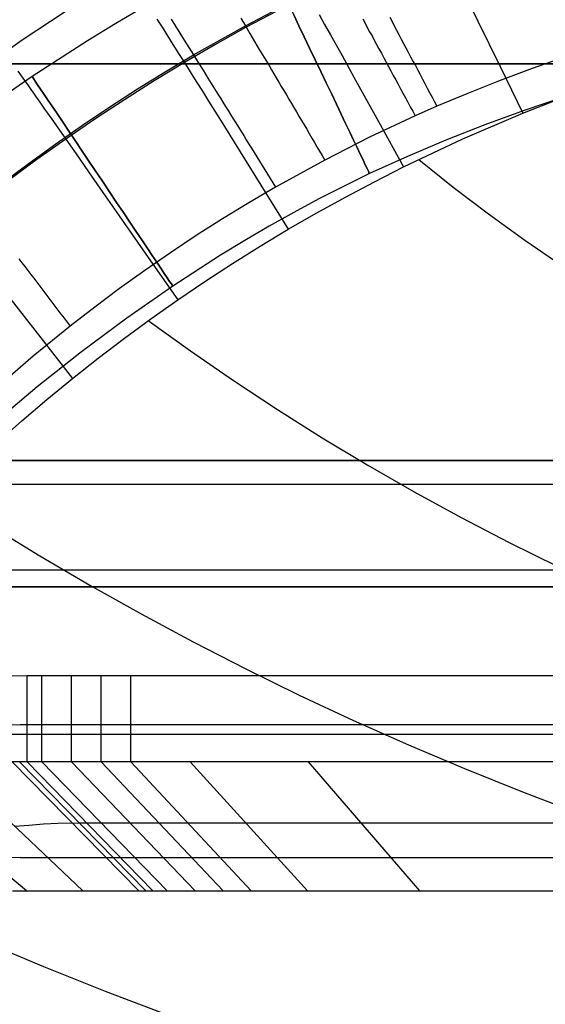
# Model space of a CAD drawing. Extents: x 35624 to 36541, y 4015 to 4839.
# Tile 58 of 150: x 35870 to 35933, y 4566 to 4683. Entities that reach past the tile are written whole.
import ezdxf

# ---------------------------------------------------------------- set-up
doc = ezdxf.new("R2010")
doc.units = 0
for name, color, linetype in [('FUSTO_INTERNO', 200, 'CONTINUOUS'), ('GAMBE', 96, 'CONTINUOUS'), ('IGES_LEVEL_1', 4, 'CONTINUOUS'), ('IGES_LEVEL_3', 87, 'CONTINUOUS')]:
    doc.layers.add(name, color=color, linetype=linetype)

msp = doc.modelspace()

# ---------------------------------------------------------------- linework, layer by layer
at = {"layer": 'FUSTO_INTERNO'}
for p, q in [((35859.58, 4630.74, -193.15), (36305.38, 4630.74, -193.15)), ((35859.58, 4630.74, -193.15), (36305.38, 4630.74, -193.15)), ((35859.58, 4630.74, -168.15), (36305.38, 4630.74, -168.15)), ((36305.38, 4630.74, -180.65), (35859.58, 4630.74, -180.65)), ((36305.38, 4617.74, -160.15), (35859.58, 4617.74, -160.15)), ((36305.38, 4617.74, -185.15), (35859.58, 4617.74, -185.15)), ((35859.58, 4615.74, -193.15), (36305.38, 4615.74, -193.15)), ((36305.38, 4615.74, -168.15), (35859.58, 4615.74, -168.15)), ((35859.58, 4615.74, -180.65), (36305.38, 4615.74, -180.65)), ((36305.38, 4615.74, -193.15), (35859.58, 4615.74, -193.15))]:
    msp.add_line(p, q, dxfattribs=at)
at = {"layer": 'GAMBE'}
for p, q in [((35885.23, 4684.66, -380.01), (35881.85, 4682.68, -380.01)), ((35881.85, 4682.68, -380.01), (35878.51, 4680.64, -380.01)), ((35878.51, 4680.64, -380.01), (35871.92, 4676.39, -380.01)), ((35871.92, 4676.39, -380.01), (35865.6, 4672.02, -380.01)), ((35935.18, 4673.96, -380.01), (35930.41, 4672.36, -380.01)), ((35930.41, 4672.36, -380.01), (35925.7, 4670.65, -380.01)), ((35925.7, 4670.65, -380.01), (35921.07, 4668.83, -380.01)), ((35921.07, 4668.83, -380.01), (35916.51, 4666.9, -380.01)), ((35916.51, 4666.9, -380.01), (35912.02, 4664.85, -380.01)), ((35912.02, 4664.85, -380.01), (35908.99, 4663.38, -380.01)), ((35908.99, 4663.38, -380.01), (35905.99, 4661.84, -380.01)), ((35905.99, 4661.84, -380.01), (35903.03, 4660.25, -380.01)), ((35903.03, 4660.25, -380.01), (35900.1, 4658.6, -380.01)), ((35900.1, 4658.6, -380.01), (35897.19, 4656.9, -380.01)), ((35897.19, 4656.9, -380.01), (35894.32, 4655.15, -380.01)), ((35894.32, 4655.15, -380.01), (35888.64, 4651.48, -380.01)), ((35888.64, 4651.48, -380.01), (35883.16, 4647.68, -380.01)), ((35883.16, 4647.68, -380.01), (35877.78, 4643.69, -380.01)), ((35877.78, 4643.69, -380.01), (35872.52, 4639.52, -380.01)), ((35872.52, 4639.52, -380.01), (35867.39, 4635.16, -380.01))]:
    msp.add_line(p, q, dxfattribs=at)
at = {"layer": 'GAMBE', "extrusion": (0.902361, 0.430982, -2.07259e-07)}
msp.add_circle((-11253.05, -380, 34416.06), 15, dxfattribs=at)
at = {"layer": 'GAMBE', "extrusion": (0.830336, 0.557263, -2.09837e-07)}
msp.add_circle((-16122.11, -380, 32391.73), 15, dxfattribs=at)
at = {"layer": 'IGES_LEVEL_1'}
for p, q in [((35897.26, 4682.42, -313.44), (35902.88, 4685.34, -313.44)), ((35923.6, 4685.6, -110.12), (35924.89, 4682.98, -108.64)), ((35870.75, 4680.76, -297.2), (35877.48, 4685.2, -297.2)), ((35900.99, 4684.16, -114.94), (35897.29, 4682.2, -114.94)), ((35886.74, 4683.21, -119.88), (35887.05, 4682.73, -119.33)), ((35888.44, 4683.19, -309.29), (35888.95, 4682.38, -310.19)), ((35896.72, 4683.31, -312.68), (35897.26, 4682.42, -313.44)), ((35906.02, 4683.75, -113.24), (35906.68, 4682.56, -112.42)), ((35911.21, 4683.24, -316.62), (35911.48, 4682.74, -316.89)), ((35914.42, 4683.43, -317.14), (35914.69, 4682.92, -317.38)), ((35914.69, 4682.92, -317.38), (35914.96, 4682.4, -317.61)), ((35924.89, 4682.98, -108.64), (35927.53, 4677.58, -105.78)), ((35887.05, 4682.73, -119.33), (35887.36, 4682.24, -118.8)), ((35887.36, 4682.24, -118.8), (35887.68, 4681.74, -118.28)), ((35887.68, 4681.74, -118.28), (35888, 4681.23, -117.77)), ((35888.95, 4682.38, -310.19), (35889.47, 4681.56, -311.06)), ((35891.1, 4678.95, -313.44), (35897.26, 4682.42, -313.44)), ((35897.29, 4682.2, -114.94), (35893.63, 4680.16, -114.94)), ((35897.26, 4682.42, -313.44), (35897.81, 4681.5, -314.16)), ((35906.68, 4682.56, -112.42), (35907.36, 4681.35, -111.63)), ((35911.48, 4682.74, -316.89), (35911.75, 4682.23, -317.14)), ((35911.75, 4682.23, -317.14), (35912.03, 4681.72, -317.38)), ((35912.03, 4681.72, -317.38), (35912.31, 4681.21, -317.6)), ((35914.96, 4682.4, -317.61), (35915.23, 4681.89, -317.82)), ((35915.23, 4681.89, -317.82), (35915.51, 4681.37, -318.03)), ((35864.17, 4676.08, -297.2), (35870.75, 4680.76, -297.2)), ((35888, 4681.23, -117.77), (35888.66, 4680.2, -116.79)), ((35889.47, 4681.56, -311.06), (35890, 4680.71, -311.89)), ((35890, 4680.71, -311.89), (35890.54, 4679.84, -312.68)), ((35897.81, 4681.5, -314.16), (35898.36, 4680.57, -314.83)), ((35898.36, 4680.57, -314.83), (35898.92, 4679.62, -315.47)), ((35907.36, 4681.35, -111.63), (35908.75, 4678.87, -110.1)), ((35912.31, 4681.21, -317.6), (35912.58, 4680.7, -317.82)), ((35912.58, 4680.7, -317.82), (35912.86, 4680.19, -318.03)), ((35915.51, 4681.37, -318.03), (35915.78, 4680.85, -318.22)), ((35915.78, 4680.85, -318.22), (35916.06, 4680.33, -318.41)), ((35888.66, 4680.2, -116.79), (35889.33, 4679.14, -115.84)), ((35893.63, 4680.16, -114.94), (35890.01, 4678.05, -114.94)), ((35890.54, 4679.84, -312.68), (35891.1, 4678.95, -313.44)), ((35898.92, 4679.62, -315.47), (35899.49, 4678.66, -316.07)), ((35912.86, 4680.19, -318.03), (35913.14, 4679.67, -318.22)), ((35913.14, 4679.67, -318.22), (35913.42, 4679.15, -318.41)), ((35916.06, 4680.33, -318.41), (35916.34, 4679.81, -318.58)), ((35916.34, 4679.81, -318.58), (35916.62, 4679.28, -318.74)), ((35887.75, 4676.96, -313.44), (35891.1, 4678.95, -313.44)), ((35889.33, 4679.14, -115.84), (35890.01, 4678.05, -114.94)), ((35891.1, 4678.95, -313.44), (35891.66, 4678.05, -314.16)), ((35899.49, 4678.66, -316.07), (35900.07, 4677.69, -316.62)), ((35908.75, 4678.87, -110.1), (35910.16, 4676.31, -108.62)), ((35913.42, 4679.15, -318.41), (35913.71, 4678.63, -318.58)), ((35913.71, 4678.63, -318.58), (35913.99, 4678.11, -318.74)), ((35916.62, 4679.28, -318.74), (35916.9, 4678.75, -318.89)), ((35916.9, 4678.75, -318.89), (35917.18, 4678.22, -319.03)), ((35917.18, 4678.22, -319.03), (35917.46, 4677.69, -319.15)), ((35935.19, 4678.68, -319.73), (35931.35, 4677.34, -319.73)), ((35870.23, 4677.02, -124.17), (35870.53, 4676.6, -123.5)), ((35890.01, 4678.05, -114.94), (35886.42, 4675.88, -114.94)), ((35890.01, 4678.05, -114.94), (35890.71, 4676.94, -114.07)), ((35891.66, 4678.05, -314.16), (35892.24, 4677.13, -314.83)), ((35892.24, 4677.13, -314.83), (35892.82, 4676.2, -315.47)), ((35900.07, 4677.69, -316.62), (35900.36, 4677.2, -316.89)), ((35900.36, 4677.2, -316.89), (35900.65, 4676.71, -317.14)), ((35913.99, 4678.11, -318.74), (35914.27, 4677.58, -318.89)), ((35914.27, 4677.58, -318.89), (35914.56, 4677.06, -319.03)), ((35914.56, 4677.06, -319.03), (35914.84, 4676.53, -319.15)), ((35917.46, 4677.69, -319.15), (35917.74, 4677.16, -319.27)), ((35917.74, 4677.16, -319.27), (35918.02, 4676.63, -319.37)), ((35927.53, 4677.58, -105.78), (35930.23, 4672.05, -103)), ((35931.35, 4677.34, -319.73), (35927.55, 4675.93, -319.73)), ((35870.53, 4676.6, -123.5), (35870.83, 4676.18, -122.86)), ((35870.83, 4676.18, -122.86), (35871.13, 4675.75, -122.23)), ((35886.42, 4675.88, -114.94), (35882.88, 4673.64, -114.94)), ((35884.44, 4674.91, -313.44), (35887.75, 4676.96, -313.44)), ((35890.71, 4676.94, -114.07), (35891.42, 4675.81, -113.23)), ((35892.82, 4676.2, -315.47), (35893.41, 4675.26, -316.07)), ((35900.65, 4676.71, -317.14), (35900.94, 4676.22, -317.38)), ((35900.94, 4676.22, -317.38), (35901.24, 4675.72, -317.6)), ((35910.16, 4676.31, -108.62), (35913.08, 4671.04, -105.77)), ((35914.84, 4676.53, -319.15), (35915.13, 4676, -319.27)), ((35915.13, 4676, -319.27), (35915.42, 4675.47, -319.37)), ((35918.02, 4676.63, -319.37), (35918.31, 4676.09, -319.46)), ((35918.31, 4676.09, -319.46), (35918.59, 4675.56, -319.53)), ((35927.55, 4675.93, -319.73), (35923.77, 4674.43, -319.73)), ((35871.13, 4675.75, -122.23), (35871.44, 4675.31, -121.62)), ((35871.44, 4675.31, -121.62), (35871.76, 4674.86, -121.03)), ((35871.76, 4674.86, -121.03), (35872.08, 4674.41, -120.45)), ((35881.16, 4672.79, -313.44), (35884.44, 4674.91, -313.44)), ((35891.42, 4675.81, -113.23), (35892.15, 4674.65, -112.42)), ((35893.41, 4675.26, -316.07), (35894, 4674.3, -316.62)), ((35901.24, 4675.72, -317.6), (35901.53, 4675.22, -317.82)), ((35901.53, 4675.22, -317.82), (35901.83, 4674.72, -318.03)), ((35901.83, 4674.72, -318.03), (35902.13, 4674.21, -318.22)), ((35915.42, 4675.47, -319.37), (35915.7, 4674.94, -319.46)), ((35915.7, 4674.94, -319.46), (35915.99, 4674.4, -319.53)), ((35918.59, 4675.56, -319.53), (35918.87, 4675.02, -319.6)), ((35918.87, 4675.02, -319.6), (35919.16, 4674.48, -319.65)), ((35930.23, 4672.05, -103), (35937.46, 4674.88, -103)), ((35872.08, 4674.41, -120.45), (35872.41, 4673.95, -119.89)), ((35872.41, 4673.95, -119.89), (35872.74, 4673.48, -119.34)), ((35882.88, 4673.64, -114.94), (35879.37, 4671.33, -114.95)), ((35892.15, 4674.65, -112.42), (35892.88, 4673.48, -111.63)), ((35894, 4674.3, -316.62), (35894.3, 4673.82, -316.88)), ((35894.3, 4673.82, -316.88), (35894.6, 4673.33, -317.14)), ((35902.13, 4674.21, -318.22), (35902.43, 4673.71, -318.41)), ((35902.43, 4673.71, -318.41), (35902.73, 4673.2, -318.58)), ((35915.99, 4674.4, -319.53), (35916.28, 4673.87, -319.6)), ((35916.28, 4673.87, -319.6), (35916.57, 4673.33, -319.65)), ((35919.16, 4674.48, -319.65), (35919.45, 4673.94, -319.69)), ((35919.45, 4673.94, -319.69), (35919.73, 4673.4, -319.72)), ((35923.77, 4674.43, -319.73), (35920.02, 4672.86, -319.73)), ((35872.74, 4673.48, -119.34), (35873.07, 4673, -118.8)), ((35873.07, 4673, -118.8), (35873.41, 4672.52, -118.28)), ((35873.41, 4672.52, -118.28), (35873.75, 4672.03, -117.77)), ((35877.92, 4670.62, -313.44), (35881.16, 4672.79, -313.44)), ((35892.88, 4673.48, -111.63), (35894.39, 4671.07, -110.1)), ((35894.6, 4673.33, -317.14), (35894.9, 4672.84, -317.37)), ((35894.9, 4672.84, -317.37), (35895.21, 4672.35, -317.6)), ((35895.21, 4672.35, -317.6), (35895.51, 4671.86, -317.82)), ((35902.73, 4673.2, -318.58), (35903.03, 4672.69, -318.74)), ((35903.03, 4672.69, -318.74), (35903.33, 4672.18, -318.89)), ((35916.57, 4673.33, -319.65), (35916.86, 4672.8, -319.69)), ((35916.86, 4672.8, -319.69), (35917.15, 4672.26, -319.72)), ((35920.02, 4672.86, -319.73), (35917.44, 4671.72, -319.73)), ((35919.73, 4673.4, -319.72), (35920.02, 4672.86, -319.73)), ((35873.75, 4672.03, -117.77), (35874.46, 4671.03, -116.79)), ((35879.37, 4671.33, -114.95), (35875.91, 4668.96, -114.95)), ((35895.51, 4671.86, -317.82), (35895.82, 4671.37, -318.03)), ((35895.82, 4671.37, -318.03), (35896.13, 4670.87, -318.22)), ((35903.33, 4672.18, -318.89), (35903.63, 4671.67, -319.03)), ((35903.63, 4671.67, -319.03), (35903.94, 4671.15, -319.15)), ((35917.44, 4671.72, -319.73), (35912.03, 4669.18, -319.73)), ((35917.15, 4672.26, -319.72), (35917.44, 4671.72, -319.73)), ((35923.09, 4668.97, -103), (35930.23, 4672.05, -103)), ((35874.46, 4671.03, -116.79), (35875.17, 4670.01, -115.85)), ((35874.72, 4668.38, -313.44), (35877.92, 4670.62, -313.44)), ((35875.17, 4670.01, -115.85), (35875.91, 4668.96, -114.95)), ((35894.39, 4671.07, -110.1), (35895.93, 4668.59, -108.62)), ((35896.13, 4670.87, -318.22), (35896.44, 4670.37, -318.41)), ((35896.44, 4670.37, -318.41), (35896.75, 4669.87, -318.58)), ((35903.94, 4671.15, -319.15), (35904.24, 4670.64, -319.26)), ((35904.24, 4670.64, -319.26), (35904.55, 4670.12, -319.37)), ((35904.55, 4670.12, -319.37), (35904.85, 4669.6, -319.45)), ((35913.08, 4671.04, -105.77), (35916.06, 4665.64, -103)), ((35875.91, 4668.96, -114.95), (35872.49, 4666.52, -114.95)), ((35875.91, 4668.96, -114.95), (35876.66, 4667.89, -114.08)), ((35896.75, 4669.87, -318.58), (35897.06, 4669.37, -318.74)), ((35897.06, 4669.37, -318.74), (35897.37, 4668.87, -318.89)), ((35897.37, 4668.87, -318.89), (35897.68, 4668.36, -319.03)), ((35904.85, 4669.6, -319.45), (35905.16, 4669.08, -319.53)), ((35905.16, 4669.08, -319.53), (35905.47, 4668.56, -319.6)), ((35912.03, 4669.18, -319.73), (35906.7, 4666.47, -319.73)), ((35919.56, 4667.34, -103), (35923.09, 4668.97, -103)), ((35871.55, 4666.09, -313.44), (35874.72, 4668.38, -313.44)), ((35876.66, 4667.89, -114.08), (35877.42, 4666.79, -113.24)), ((35895.93, 4668.59, -108.62), (35899.11, 4663.48, -105.77)), ((35897.68, 4668.36, -319.03), (35898, 4667.86, -319.15)), ((35898, 4667.86, -319.15), (35898.31, 4667.35, -319.26)), ((35905.47, 4668.56, -319.6), (35905.77, 4668.04, -319.65)), ((35905.77, 4668.04, -319.65), (35906.08, 4667.52, -319.69)), ((35872.49, 4666.52, -114.95), (35869.11, 4664.02, -114.95)), ((35877.42, 4666.79, -113.24), (35878.2, 4665.68, -112.42)), ((35898.31, 4667.35, -319.26), (35898.63, 4666.84, -319.37)), ((35898.63, 4666.84, -319.37), (35898.94, 4666.33, -319.45)), ((35906.08, 4667.52, -319.69), (35906.39, 4666.99, -319.72)), ((35906.39, 4666.99, -319.72), (35906.7, 4666.47, -319.73)), ((35916.06, 4665.64, -103), (35919.56, 4667.34, -103)), ((35917.86, 4666.52, -103), (35921.96, 4663.25, -100.95)), ((35868.42, 4663.74, -313.44), (35871.55, 4666.09, -313.44)), ((35878.2, 4665.68, -112.42), (35878.99, 4664.54, -111.63)), ((35898.94, 4666.33, -319.45), (35899.26, 4665.82, -319.53)), ((35899.26, 4665.82, -319.53), (35899.58, 4665.31, -319.6)), ((35906.7, 4666.47, -319.73), (35900.85, 4663.25, -319.73)), ((35912.59, 4663.88, -103), (35916.06, 4665.64, -103)), ((35878.99, 4664.54, -111.63), (35880.62, 4662.22, -110.1)), ((35899.58, 4665.31, -319.6), (35899.9, 4664.79, -319.65)), ((35899.9, 4664.79, -319.65), (35900.21, 4664.28, -319.69)), ((35900.21, 4664.28, -319.69), (35900.53, 4663.76, -319.72)), ((35900.85, 4663.25, -319.73), (35897.68, 4661.39, -319.73)), ((35899.11, 4663.48, -105.77), (35902.36, 4658.24, -103)), ((35900.53, 4663.76, -319.72), (35900.85, 4663.25, -319.73)), ((35909.15, 4662.07, -103), (35912.59, 4663.88, -103)), ((35921.96, 4663.25, -100.95), (35926.17, 4660.07, -98.94)), ((35880.62, 4662.22, -110.1), (35882.28, 4659.83, -108.62)), ((35905.74, 4660.18, -103), (35909.15, 4662.07, -103)), ((35897.68, 4661.39, -319.73), (35894.54, 4659.47, -319.73)), ((35882.28, 4659.83, -108.62), (35885.71, 4654.9, -105.77)), ((35894.54, 4659.47, -319.73), (35891.43, 4657.48, -319.73)), ((35902.36, 4658.24, -103), (35905.74, 4660.18, -103)), ((35926.17, 4660.07, -98.94), (35930.47, 4656.95, -96.98)), ((35891.43, 4657.48, -319.73), (35888.36, 4655.44, -319.73)), ((35899.02, 4656.24, -103), (35902.36, 4658.24, -103)), ((35895.72, 4654.17, -103), (35899.02, 4656.24, -103)), ((35930.47, 4656.95, -96.98), (35934.87, 4653.92, -95.08)), ((35888.36, 4655.44, -319.73), (35885.32, 4653.35, -319.73)), ((35885.71, 4654.9, -105.77), (35889.22, 4649.85, -103)), ((35870.36, 4654.72, -317.82), (35870.71, 4654.26, -318.03)), ((35870.71, 4654.26, -318.03), (35871.06, 4653.8, -318.22)), ((35871.06, 4653.8, -318.22), (35871.41, 4653.34, -318.4)), ((35892.45, 4652.04, -103), (35895.72, 4654.17, -103)), ((35871.41, 4653.34, -318.4), (35871.77, 4652.87, -318.58)), ((35871.77, 4652.87, -318.58), (35872.12, 4652.41, -318.74)), ((35885.32, 4653.35, -319.73), (35882.32, 4651.19, -319.73)), ((35872.12, 4652.41, -318.74), (35872.48, 4651.94, -318.89)), ((35872.48, 4651.94, -318.89), (35872.83, 4651.47, -319.02)), ((35872.83, 4651.47, -319.02), (35873.19, 4651, -319.15)), ((35889.22, 4649.85, -103), (35892.45, 4652.04, -103)), ((35873.19, 4651, -319.15), (35873.55, 4650.53, -319.26)), ((35873.55, 4650.53, -319.26), (35873.91, 4650.05, -319.36)), ((35882.32, 4651.19, -319.73), (35879.36, 4648.98, -319.73)), ((35869.29, 4650.07, -108.63), (35872.95, 4645.34, -105.78)), ((35873.91, 4650.05, -319.36), (35874.27, 4649.58, -319.45)), ((35874.27, 4649.58, -319.45), (35874.63, 4649.1, -319.53)), ((35874.63, 4649.1, -319.53), (35874.99, 4648.63, -319.6)), ((35879.36, 4648.98, -319.73), (35876.44, 4646.72, -319.73)), ((35886.03, 4647.6, -103), (35889.22, 4649.85, -103)), ((35874.99, 4648.63, -319.6), (35875.35, 4648.15, -319.65)), ((35875.35, 4648.15, -319.65), (35875.71, 4647.67, -319.69)), ((35876.44, 4646.72, -319.73), (35872.05, 4643.15, -319.73)), ((35875.71, 4647.67, -319.69), (35876.07, 4647.19, -319.72)), ((35876.07, 4647.19, -319.72), (35876.44, 4646.72, -319.73)), ((35882.88, 4645.3, -103), (35886.03, 4647.6, -103)), ((35885.73, 4647.39, -103), (35890.73, 4643.78, -100.48)), ((35872.95, 4645.34, -105.78), (35876.7, 4640.5, -103)), ((35879.77, 4642.93, -103), (35882.88, 4645.3, -103)), ((35872.05, 4643.15, -319.73), (35867.76, 4639.47, -319.73)), ((35890.73, 4643.78, -100.48), (35895.84, 4640.25, -98.02)), ((35876.7, 4640.5, -103), (35879.77, 4642.93, -103)), ((35873.68, 4638.02, -103), (35876.7, 4640.5, -103)), ((35895.84, 4640.25, -98.02), (35901.06, 4636.81, -95.62)), ((35870.7, 4635.49, -103), (35873.68, 4638.02, -103)), ((35901.06, 4636.81, -95.62), (35906.38, 4633.46, -93.28)), ((35867.76, 4632.89, -103), (35870.7, 4635.49, -103)), ((35906.38, 4633.46, -93.28), (35911.8, 4630.21, -91.01)), ((35911.8, 4630.21, -91.01), (35917.31, 4627.05, -88.81)), ((35917.31, 4627.05, -88.81), (35922.92, 4623.99, -86.67)), ((35922.92, 4623.99, -86.67), (35928.61, 4621.02, -84.6)), ((35866.95, 4623.04, -100.11), (35872.82, 4619.44, -97.28)), ((35928.61, 4621.02, -84.6), (35934.39, 4618.16, -82.61)), ((35872.82, 4619.44, -97.28), (35878.79, 4615.93, -94.54)), ((35878.79, 4615.93, -94.54), (35884.86, 4612.52, -91.87)), ((35884.86, 4612.52, -91.87), (35891.04, 4609.2, -89.27)), ((35891.04, 4609.2, -89.27), (35897.31, 4605.99, -86.76)), ((35897.31, 4605.99, -86.76), (35903.67, 4602.87, -84.32)), ((35869.22, 4605.15, -319.73), (35871.33, 4605.19, -319.73)), ((35871.33, 4605.19, -319.73), (35873.09, 4605.19, -319.73)), ((35873.09, 4605.19, -319.73), (35876.61, 4605.19, -319.73)), ((35876.61, 4605.19, -319.73), (35880.13, 4605.19, -319.73)), ((35880.13, 4605.19, -319.73), (35883.65, 4605.19, -319.73)), ((35883.65, 4605.19, -319.73), (36285.06, 4605.19, -319.73)), ((35903.67, 4602.87, -84.32), (35910.12, 4599.86, -81.96)), ((35910.12, 4599.86, -81.96), (35916.66, 4596.95, -79.68)), ((36294.59, 4599.33, -319.73), (35870.5, 4599.33, -319.73)), ((36294.59, 4599.33, -319.73), (35870.5, 4599.33, -319.73)), ((35869.44, 4598.23, -317.11), (35871.33, 4598.25, -317.1)), ((35871.33, 4598.25, -317.1), (35873.09, 4598.25, -317.1)), ((35873.09, 4598.25, -317.1), (35876.61, 4598.25, -317.1)), ((35876.61, 4598.25, -317.1), (35880.13, 4598.25, -317.1)), ((35880.13, 4598.25, -317.1), (35883.65, 4598.25, -317.1)), ((35883.65, 4598.25, -317.1), (36285.06, 4598.25, -317.1)), ((35916.66, 4596.95, -79.68), (35923.29, 4594.15, -77.49)), ((35877.93, 4579.61, -139.73), (35862.56, 4594.22, -310.7)), ((35871.33, 4594.96, -310.6), (35869.55, 4594.93, -310.63)), ((35884.61, 4579.61, -139.73), (35869.56, 4594.93, -310.63)), ((35885.44, 4579.61, -139.73), (35870.44, 4594.96, -310.62)), ((35873.09, 4594.96, -310.6), (35871.33, 4594.96, -310.6)), ((35886.28, 4579.61, -139.73), (35871.33, 4594.96, -310.6)), ((35876.61, 4594.96, -310.6), (35873.09, 4594.96, -310.6)), ((35887.95, 4579.61, -139.73), (35873.09, 4594.96, -310.6)), ((35880.13, 4594.96, -310.6), (35876.61, 4594.96, -310.6)), ((35891.29, 4579.61, -139.73), (35876.61, 4594.96, -310.6)), ((35883.65, 4594.96, -310.6), (35880.13, 4594.96, -310.6)), ((35894.62, 4579.61, -139.73), (35880.13, 4594.96, -310.6)), ((36285.06, 4594.96, -310.6), (35883.65, 4594.96, -310.6)), ((35897.96, 4579.61, -139.73), (35883.65, 4594.96, -310.6)), ((35904.64, 4579.61, -139.73), (35890.69, 4594.96, -310.6)), ((35917.98, 4579.61, -139.73), (35904.78, 4594.96, -310.6)), ((35923.29, 4594.15, -77.49), (35929.99, 4591.46, -75.38)), ((35871.26, 4579.61, -139.73), (35855.72, 4592.54, -310.7)), ((35929.99, 4591.46, -75.38), (35936.76, 4588.87, -73.36)), ((35869.84, 4587.3, -229.73), (35871.54, 4587.44, -229.73)), ((35871.54, 4587.44, -229.73), (35873.26, 4587.56, -229.73)), ((35873.26, 4587.56, -229.73), (35874.97, 4587.64, -229.73)), ((35874.97, 4587.64, -229.73), (35877.54, 4587.69, -229.73)), ((35877.54, 4587.69, -229.73), (35878.4, 4587.7, -229.73)), ((35878.4, 4587.7, -229.73), (35880.12, 4587.7, -229.73)), ((35880.12, 4587.7, -229.73), (35883.55, 4587.7, -229.73)), ((35883.55, 4587.7, -229.73), (35886.99, 4587.7, -229.73)), ((35886.99, 4587.7, -229.73), (35890.42, 4587.7, -229.73)), ((35890.42, 4587.7, -229.73), (36281.94, 4587.7, -229.73)), ((35870.5, 4583.58, -139.73), (36294.59, 4583.58, -139.73)), ((35870.5, 4583.58, -139.73), (36294.59, 4583.58, -139.73)), ((35869.59, 4579.6, -139.73), (35871.26, 4579.61, -139.73)), ((35871.26, 4579.61, -139.73), (35877.93, 4579.61, -139.73)), ((35877.93, 4579.61, -139.73), (35884.61, 4579.61, -139.73)), ((35884.61, 4579.61, -139.73), (35885.44, 4579.61, -139.73)), ((35885.44, 4579.61, -139.73), (35887.95, 4579.61, -139.73)), ((35887.95, 4579.61, -139.73), (36286.81, 4579.61, -139.73)), ((35866.03, 4573.65, -87), (35873.26, 4570.63, -84.08)), ((35873.26, 4570.63, -84.08), (35880.59, 4567.71, -81.25)), ((35880.59, 4567.71, -81.25), (35888, 4564.89, -78.52))]:
    msp.add_line(p, q, dxfattribs=at)
at = {"layer": 'IGES_LEVEL_1', "extrusion": (1, -0.000186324, 1.29371e-11)}
msp.add_arc((4611.76, -309.57, 35870.47), 10.16, 185.846, 270.6504, dxfattribs=at)
at = {"layer": 'IGES_LEVEL_1', "extrusion": (1, -1.14023e-05, 1.2809e-12)}
msp.add_arc((4605.48, -309.57, 35873.03), 10.16, 185.8469, 270.6504, dxfattribs=at)
at = {"layer": 'IGES_LEVEL_1', "extrusion": (1, -1.04864e-06, 2.47009e-12)}
msp.add_arc((4605.11, -309.57, 35876.6), 10.16, 185.8469, 270.6504, dxfattribs=at)
at = {"layer": 'IGES_LEVEL_1', "extrusion": (1, -9.58525e-08, -8.31393e-14)}
msp.add_arc((4605.08, -309.57, 35880.13), 10.16, 185.8469, 270.6504, dxfattribs=at)
at = {"layer": 'IGES_LEVEL_1', "extrusion": (1, -5.84652e-09, -3.0722e-12)}
msp.add_arc((4605.07, -309.57, 35883.65), 10.16, 185.8469, 270.6504, dxfattribs=at)
at = {"layer": 'IGES_LEVEL_1'}
for centre, radius in [((35870.5, 4549.33, -319.73), 50), ((35870.5, 4549.33, -319.73), 50), ((35870.5, 4549.33, -139.73), 34.25), ((35870.5, 4549.33, -139.73), 34.25)]:
    msp.add_arc(centre, radius, 90, 180, dxfattribs=at)
at = {"layer": 'IGES_LEVEL_3'}
for p, q in [((36342.56, 4677.9, 27.98), (35822.52, 4677.9, 27.98)), ((36342.56, 4677.9, 127.98), (35822.52, 4677.9, 127.98)), ((35866.03, 4677.9, -43.03), (35885.89, 4677.9, -50.05)), ((35866.03, 4677.9, 198.98), (35885.89, 4677.9, 206)), ((35885.89, 4677.9, -50.05), (35905.98, 4677.9, -56.39)), ((35885.89, 4677.9, 206), (35905.98, 4677.9, 212.34)), ((35905.98, 4677.9, -56.39), (35926.27, 4677.9, -62.05)), ((35905.98, 4677.9, 212.34), (35926.27, 4677.9, 218)), ((35926.27, 4677.9, -62.05), (35946.74, 4677.9, -67.01)), ((35926.27, 4677.9, 218), (35946.74, 4677.9, 222.96)), ((36342.56, 4627.9, 77.98), (35822.52, 4627.9, 77.98))]:
    msp.add_line(p, q, dxfattribs=at)

doc.saveas('drawing.dxf')
